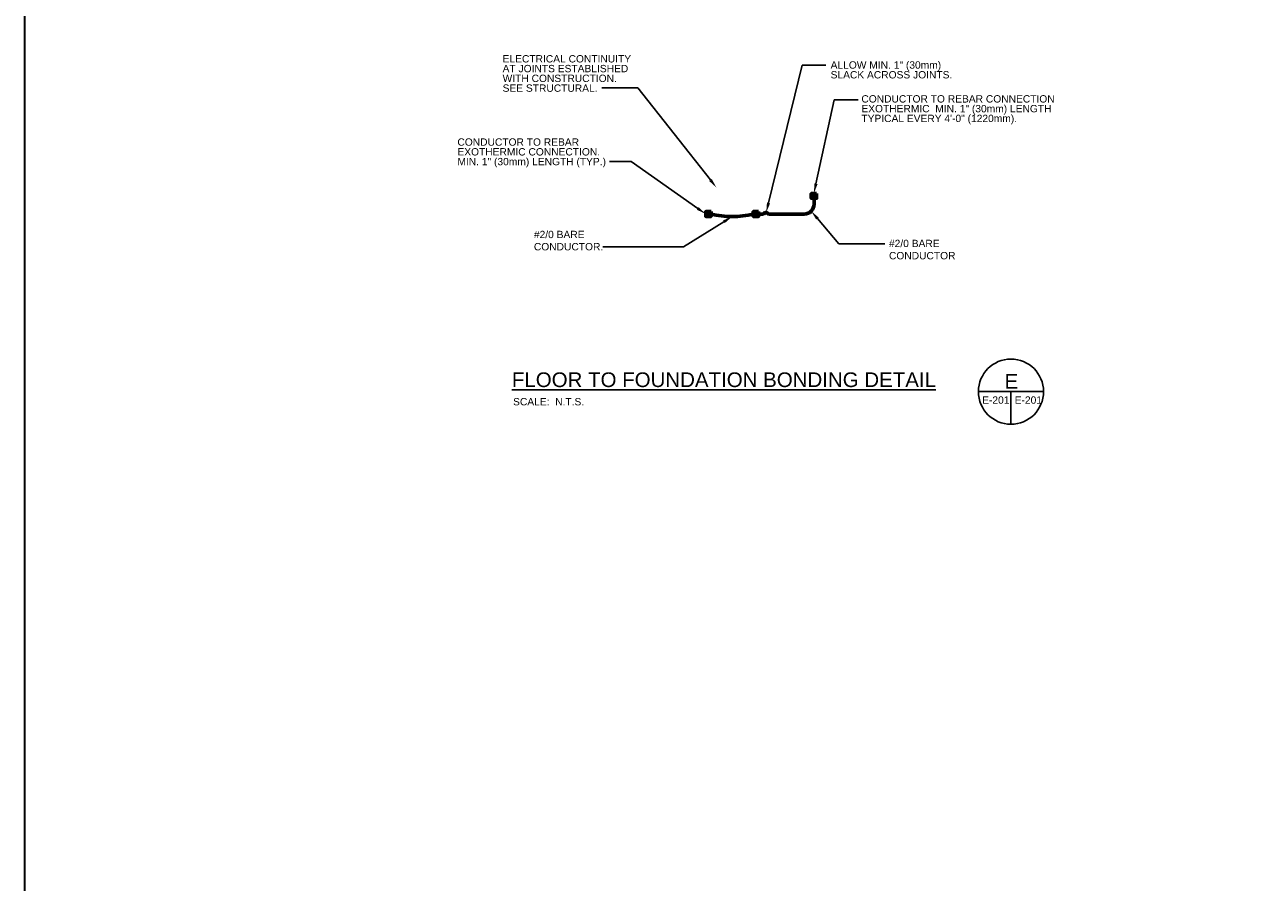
# Model space of a CAD drawing. Header units: inches. Extents: x 302 to 12790, y 497 to 13325.
# Tile 9 of 30: x 302 to 1824, y 6960 to 8012. Entities that reach past the tile are written whole.
import ezdxf
from ezdxf import colors
from ezdxf.entities.mleader import LeaderData, LeaderLine
from ezdxf.math import Vec2, Vec3

# ---------------------------------------------------------------- set-up
doc = ezdxf.new("R2010")
doc.units = ezdxf.units.IN
doc.header["$MEASUREMENT"] = 0
for name, color, linetype, lineweight in [('E-ANNO-TEXT', 7, 'Continuous', 25), ('E-GND-GES', 92, 'Continuous', 60), ('E-LPS-COND', 92, 'Continuous', 60)]:
    doc.layers.add(name, color=color, linetype=linetype, lineweight=lineweight)
doc.styles.get("Standard").update_dxf_attribs({"font": 'arial.ttf'})

msp = doc.modelspace()

# ---------------------------------------------------------------- hatches: boundary and pattern name
at = {"layer": 'E-GND-GES'}
h = msp.add_hatch(color=256, dxfattribs=at)
h.dxf.hatch_style = 1
h.paths.add_polyline_path([(1268.46961, 7805.24335), (1268.46961, 7799.32526), (1274.98606, 7799.32526), (1274.98606, 7805.24335)])
h = msp.add_hatch(color=256, dxfattribs=at)
h.dxf.hatch_style = 1
h.paths.add_polyline_path([(1138.72902, 7783.02685), (1138.72902, 7777.10876), (1145.24547, 7777.10876), (1145.24547, 7783.02685)])
h = msp.add_hatch(color=256, dxfattribs=at)
h.dxf.hatch_style = 1
h.paths.add_polyline_path([(1197.1994, 7783.02685), (1197.1994, 7777.10876), (1203.71585, 7777.10876), (1203.71585, 7783.02685)])

# ---------------------------------------------------------------- linework, layer by layer
at = {"layer": 'E-ANNO-TEXT'}
for p, q in [((1473.75982, 7561.95198), (1553.75982, 7561.95198)), ((1513.75982, 7561.95198), (1513.75982, 7521.95198))]:
    msp.add_line(p, q, dxfattribs=at)
msp.add_circle((1513.75982, 7561.95198), 40, dxfattribs=at)
at = {"layer": 'E-GND-GES'}
for p, q in [((1271.78087, 7792.15657), (1271.70577, 7802.30824)), ((1203.71585, 7780.0678), (1208.65137, 7780.0678)), ((1216.63659, 7780.0678), (1259.78119, 7780.0678))]:
    msp.add_line(p, q, dxfattribs=at)
at = {"layer": 'E-GND-GES', "lineweight": 30}
msp.add_lwpolyline([(302.08558, 13324.8183), (12789.78578, 13324.8183), (12789.78578, 5906.85572), (302.08558, 5906.85572)], close=True, dxfattribs=at)
at = {"layer": 'E-GND-GES'}
for centre, radius, start, end in [((1259.78119, 7792.0678), 12, 270, 0.42382253), ((1171.22243, 7885.86445), 108.93912, 256.20468958, 283.79531042), ((1208.65137, 7783.0678), 3, 270, 321.14617178), ((1212.64398, 7779.85148), 2.12695, 38.85382822, 141.14617178), ((1216.63659, 7783.0678), 3, 218.85382822, 270)]:
    msp.add_arc(centre, radius, start, end, dxfattribs=at)
at = {"layer": 'E-LPS-COND'}
for points in [[(1274.98606, 7805.24335), (1274.98606, 7799.32526), (1268.46961, 7799.32526), (1268.46961, 7805.24335)], [(1145.24547, 7783.02685), (1145.24547, 7777.10876), (1138.72902, 7777.10876), (1138.72902, 7783.02685)], [(1203.71585, 7783.02685), (1203.71585, 7777.10876), (1197.1994, 7777.10876), (1197.1994, 7783.02685)]]:
    msp.add_lwpolyline(points, close=True, dxfattribs=at)

# ---------------------------------------------------------------- texts
at = {"layer": 'E-ANNO-TEXT', "char_height": 9, "attachment_point": 1, "line_spacing_factor": 0.8}
for s, width, heights, insert in [('\\A1;ELECTRICAL CONTINUITY AT JOINTS ESTABLISHED WITH CONSTRUCTION.\\PSEE STRUCTURAL.', 161.8445631, [55.27422], (889.18004, 7975.14912)), ('\\A1;ALLOW MIN. 1" (30mm) SLACK ACROSS JOINTS.', 154.3309546, [27.64401], (1292.17302, 7967.5334)), ('\\A1;CONDUCTOR TO REBAR CONNECTION EXOTHERMIC  MIN. 1" (30mm) LENGTH TYPICAL EVERY 4\'-0" (1220mm).', 247.3721524, [46.44091], (1329.9633, 7925.95128)), ('\\A1;CONDUCTOR TO REBAR EXOTHERMIC CONNECTION.  MIN. 1" (30mm) LENGTH (TYP.)', 196.3808027, [46.44091], (833.63159, 7872.9328))]:
    msp.add_mtext_dynamic_manual_height_columns(s, width=width, gutter_width=48, heights=heights, dxfattribs=dict(at, insert=insert))
at = {"layer": 'E-ANNO-TEXT', "char_height": 9, "attachment_point": 1}
for s, insert, width in [('#2/0 BARE CONDUCTOR.', (927.60675, 7759.44086), 87.0188227), ('#2/0 BARE CONDUCTOR', (1363.84342, 7748.44045), 88.5)]:
    msp.add_mtext(s, dxfattribs=dict(at, insert=insert, width=width))
at = {"layer": 'E-ANNO-TEXT', "attachment_point": 1}
for s, width, insert, char_height in [('{\\LFLOOR TO FOUNDATION BONDING DETAIL^I}', 709.5890779, (900.5597, 7585.60002), 18), ('E', 21.2909132, (1505.86567, 7583.66635), 18), ('SCALE:  N.T.S.', 103.0824088, (902.05941, 7554.11721), 9), ('E-201', 35.4157189, (1478.32867, 7556.13417), 9), ('E-201', 35.4157189, (1518.32867, 7556.13417), 9)]:
    msp.add_mtext_dynamic_manual_height_columns(s, width=width, gutter_width=48, heights=[0], dxfattribs=dict(at, insert=insert, char_height=char_height))

# ---------------------------------------------------------------- leaders
at = {"layer": 'E-ANNO-TEXT'}
ml = msp.add_multileader_mtext('Standard', dxfattribs=at)
ml.set_content('', color=256)
ml.set_leader_properties()
ml.build(insert=Vec2(0, 0))
ml.multileader.update_dxf_attribs({"dogleg_length": 0.36, "arrow_head_size": 12, "scale": 48})
ctx = ml.context
ctx.base_point, ctx.scale, ctx.char_height, ctx.arrow_head_size, ctx.landing_gap_size, ctx.plane_origin = Vec3(1286.45697, 7962.77208), 48, 8.64, 12, 4.32, Vec3(956.8469, 7984.21647)
notes = []
notes.append((ctx, [(0, (1, 1, 0), (1257.24083, 7962.77208), (1, 0), 29.21614, [(0, [(1213.02811, 7781.94346)], 0, [])])]))
ctx.mtext.insert, ctx.mtext.flow_direction = Vec3(1290.77697, 7967.09208), 5
ml = msp.add_multileader_mtext('Standard', dxfattribs=at)
ml.set_content('', color=256)
ml.set_leader_properties()
ml.build(insert=Vec2(0, 0))
ml.multileader.update_dxf_attribs({"dogleg_length": 0.36, "arrow_head_size": 12, "scale": 48})
ctx = ml.context
ctx.base_point, ctx.scale, ctx.char_height, ctx.arrow_head_size, ctx.landing_gap_size, ctx.plane_origin = Vec3(1002.54889, 7934.95538), 48, 8.64, 12, 4.32, Vec3(574.98443, 7984.21647)
ctx.text_align_type = 2
notes.append((ctx, [(1, (1, 1, 0), (1055.11227, 7934.95538), (-1, 0), 43.92338, [(0, [(1151.95372, 7812.43799)], 0, [])])]))
ctx.mtext.insert, ctx.mtext.alignment, ctx.mtext.flow_direction = Vec3(1006.86889, 7939.27538), 3, 5
ml = msp.add_multileader_mtext('Standard', dxfattribs=at)
ml.set_content('', color=256)
ml.set_leader_properties()
ml.build(insert=Vec2(0, 0))
ml.multileader.update_dxf_attribs({"dogleg_length": 0.36, "arrow_head_size": 12, "scale": 48})
ctx = ml.context
ctx.base_point, ctx.scale, ctx.char_height, ctx.arrow_head_size, ctx.landing_gap_size, ctx.plane_origin = Vec3(1325.83502, 7920.23769), 48, 8.64, 12, 4.32, Vec3(996.22495, 7941.68209)
notes.append((ctx, [(0, (1, 1, 0), (1296.61888, 7920.23769), (1, 0), 29.21614, [(0, [(1271.64236, 7805.44033)], 0, [])])]))
ctx.mtext.insert, ctx.mtext.flow_direction = Vec3(1330.15502, 7924.55769), 5
ml = msp.add_multileader_mtext('Standard', dxfattribs=at)
ml.set_content('', color=256)
ml.set_leader_properties()
ml.build(insert=Vec2(0, 0))
ml.multileader.update_dxf_attribs({"dogleg_length": 0.36, "arrow_head_size": 12, "scale": 48})
ctx = ml.context
ctx.base_point, ctx.scale, ctx.char_height, ctx.arrow_head_size, ctx.landing_gap_size, ctx.plane_origin = Vec3(1011.93746, 7844.40319), 48, 8.64, 12, 4.32, Vec3(496.05118, 7836.96295)
ctx.text_align_type = 2
notes.append((ctx, [(1, (1, 1, 0), (1047.15523, 7844.40319), (-1, 0), 26.57777, [(0, [(1138.72902, 7780.0678)], 0, [])])]))
ctx.mtext.insert, ctx.mtext.alignment, ctx.mtext.flow_direction = Vec3(1016.25746, 7848.72319), 3, 5
ml = msp.add_multileader_mtext('Standard', dxfattribs=at)
ml.set_content('', color=256)
ml.set_leader_properties()
ml.build(insert=Vec2(0, 0))
ml.multileader.update_dxf_attribs({"dogleg_length": 0.36, "arrow_head_size": 12, "scale": 48})
ctx = ml.context
ctx.base_point, ctx.scale, ctx.char_height, ctx.arrow_head_size, ctx.landing_gap_size, ctx.plane_origin = Vec3(1003.6141, 7739.70545), 48, 8.64, 12, 4.32, Vec3(404.14763, 7745.10106)
ctx.text_align_type = 2
notes.append((ctx, [(1, (1, 1, 0), (1111.40258, 7739.70545), (-1, 0), 99.14848, [(0, [(1171.22243, 7776.87738)], 0, [])])]))
ctx.mtext.insert, ctx.mtext.alignment, ctx.mtext.flow_direction = Vec3(1007.9341, 7744.02545), 3, 5
ml = msp.add_multileader_mtext('Standard', dxfattribs=at)
ml.set_content('', color=256)
ml.set_leader_properties()
ml.build(insert=Vec2(0, 0))
ml.multileader.update_dxf_attribs({"dogleg_length": 0.36, "arrow_head_size": 12, "scale": 48})
ctx = ml.context
ctx.base_point, ctx.scale, ctx.char_height, ctx.arrow_head_size, ctx.landing_gap_size, ctx.plane_origin = Vec3(1358.71229, 7743.43748), 48, 8.64, 12, 4.32, Vec3(798.06597, 7660.9356)
notes.append((ctx, [(0, (1, 1, 0), (1302.09264, 7743.43748), (1, 0), 56.61965, [(0, [(1268.2978, 7783.61396)], 0, [])])]))
ctx.mtext.insert, ctx.mtext.flow_direction = Vec3(1363.03229, 7747.75748), 5
for ctx, leaders in notes:
    for number, flags, end, landing, length, lines in leaders:
        leader = LeaderData()
        leader.index, (leader.has_last_leader_line, leader.has_dogleg_vector, leader.attachment_direction) = number, flags
        leader.last_leader_point, leader.dogleg_vector, leader.dogleg_length = Vec3(end), Vec3(landing), length
        for number, points, colour, breaks in lines:
            line = LeaderLine()
            line.index, line.vertices, line.color, line.breaks = number, Vec3.list(points), colors.encode_raw_color(colour), breaks
            leader.lines.append(line)
        ctx.leaders.append(leader)

doc.saveas('drawing.dxf')
